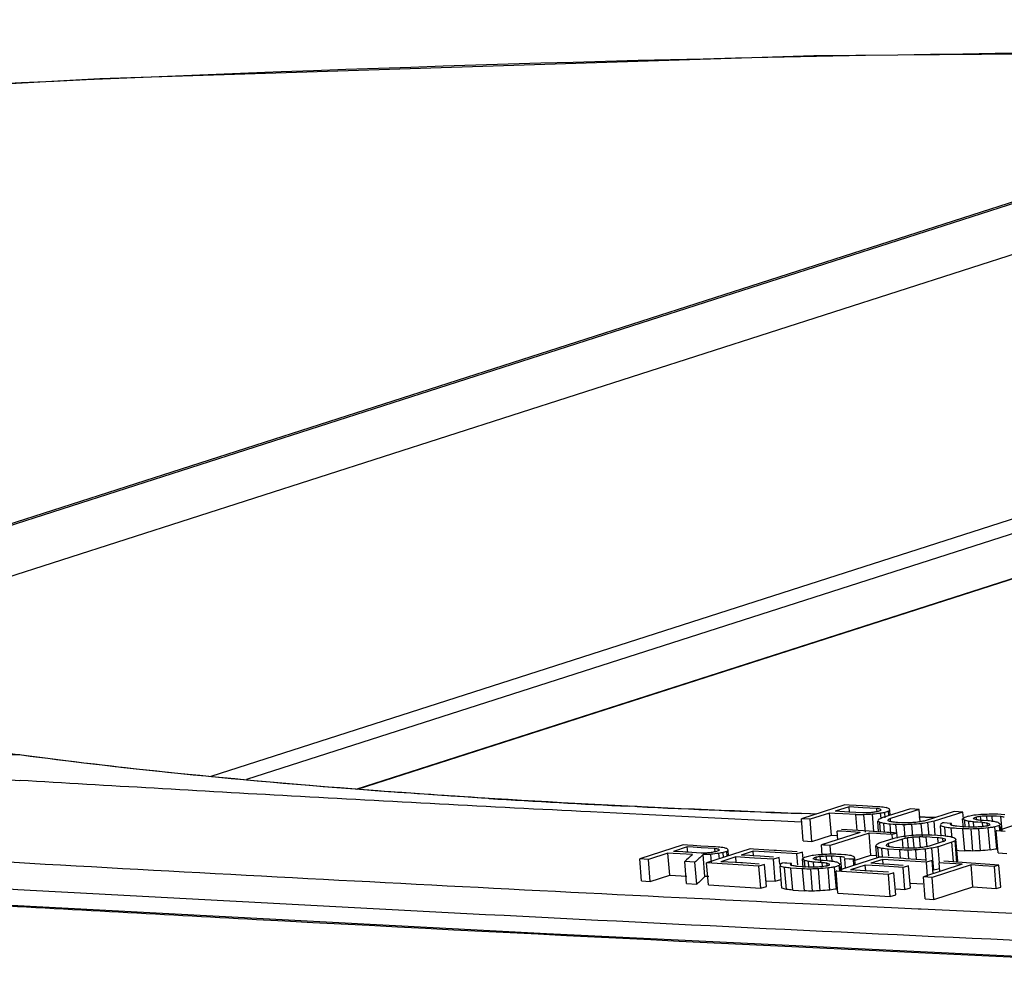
# Model space of a CAD drawing. Header units: inches. Extents: x 0 to 22, y 0 to 17.
# Tile 53 of 55: x 17.403 to 17.557, y 15.051 to 15.203. Entities that reach past the tile are written whole.
import ezdxf

# ---------------------------------------------------------------- set-up
doc = ezdxf.new("R2010")
doc.units = ezdxf.units.IN
doc.header["$LTSCALE"] = 1.21
doc.header["$MEASUREMENT"] = 0
doc.layers.get('0').update_dxf_attribs({"linetype": 'CONTINUOUS'})
doc.layers.add('COSMETIC', color=7, linetype='CONTINUOUS')

msp = doc.modelspace()

# ---------------------------------------------------------------- linework, layer by layer
at = {"color": 7, "linetype": 'Continuous'}
for p, q in [((17.64732, 15.20254), (17.28487, 15.0861)), ((17.64576, 15.2023), (17.28498, 15.0864)), ((17.33252, 15.09349), (17.67131, 15.20233)), ((17.6917, 15.16755), (17.43263, 15.08432)), ((17.69236, 15.16548), (17.43817, 15.08382)), ((17.45532, 15.08234), (17.70003, 15.16096)), ((17.45552, 15.08233), (17.70068, 15.16109)), ((17.53162, 15.07988), (17.52482, 15.0777)), ((17.53226, 15.07957), (17.53009, 15.07887)), ((17.53228, 15.07985), (17.53162, 15.07988)), ((17.53233, 15.07874), (17.53226, 15.07957)), ((17.53442, 15.07944), (17.53226, 15.07957)), ((17.5334, 15.07978), (17.53228, 15.07985)), ((17.53435, 15.07972), (17.5334, 15.07978)), ((17.53669, 15.07958), (17.53435, 15.07972)), ((17.53708, 15.07956), (17.53669, 15.07958)), ((17.52615, 15.07849), (17.52479, 15.07853)), ((17.52716, 15.07845), (17.52615, 15.07849)), ((17.52922, 15.07859), (17.52618, 15.07762)), ((17.52951, 15.07516), (17.52922, 15.07859)), ((17.53007, 15.07854), (17.52922, 15.07859)), ((17.53127, 15.07847), (17.53007, 15.07854)), ((17.53156, 15.07879), (17.53009, 15.07887)), ((17.53331, 15.07835), (17.53127, 15.07847)), ((17.53221, 15.07875), (17.53156, 15.07879)), ((17.53441, 15.07861), (17.53221, 15.07875)), ((17.53352, 15.07587), (17.53331, 15.07835)), ((17.53658, 15.07931), (17.53442, 15.07944)), ((17.53482, 15.07563), (17.53459, 15.07833)), ((17.53616, 15.07574), (17.53594, 15.07841)), ((17.53663, 15.07873), (17.53658, 15.07931)), ((17.53707, 15.07895), (17.53664, 15.07881)), ((17.53726, 15.07782), (17.5372, 15.07856)), ((17.54185, 15.07927), (17.53736, 15.07783)), ((17.53844, 15.07887), (17.53786, 15.07868)), ((17.53792, 15.07787), (17.53786, 15.07868)), ((17.53849, 15.07819), (17.53844, 15.07887)), ((17.53871, 15.07826), (17.53864, 15.07902)), ((17.54321, 15.07918), (17.53872, 15.07774)), ((17.54253, 15.07923), (17.54185, 15.07927)), ((17.54321, 15.07918), (17.54253, 15.07923)), ((17.54352, 15.07796), (17.54315, 15.07797)), ((17.54337, 15.07722), (17.54321, 15.07918)), ((17.54415, 15.07794), (17.54352, 15.07796)), ((17.54457, 15.07793), (17.54415, 15.07794)), ((17.54866, 15.07884), (17.54417, 15.0774)), ((17.54551, 15.07791), (17.54457, 15.07793)), ((17.55002, 15.07876), (17.54554, 15.07732)), ((17.54934, 15.0788), (17.54866, 15.07884)), ((17.55002, 15.07876), (17.54934, 15.0788)), ((17.55011, 15.07771), (17.55002, 15.07876)), ((17.55093, 15.07809), (17.55035, 15.0779)), ((17.55215, 15.07795), (17.55186, 15.07786)), ((17.55218, 15.07758), (17.55215, 15.07795)), ((17.55287, 15.0773), (17.55281, 15.07808)), ((17.55384, 15.07738), (17.55378, 15.07813)), ((17.55468, 15.07725), (17.55461, 15.07813)), ((17.55499, 15.07811), (17.55461, 15.07813)), ((17.55529, 15.07809), (17.55499, 15.07811)), ((17.55597, 15.07804), (17.55529, 15.07809)), ((17.55604, 15.07837), (17.55548, 15.07841)), ((17.56206, 15.07798), (17.55591, 15.076)), ((17.55615, 15.07587), (17.55597, 15.07804)), ((17.55661, 15.07834), (17.55604, 15.07837)), ((17.52511, 15.07426), (17.52482, 15.0777)), ((17.52618, 15.07762), (17.52482, 15.0777)), ((17.52647, 15.07418), (17.52618, 15.07762)), ((17.53688, 15.07566), (17.53674, 15.07737)), ((17.53719, 15.07564), (17.53707, 15.07712)), ((17.5378, 15.07561), (17.53769, 15.07697)), ((17.5388, 15.07541), (17.53868, 15.07686)), ((17.53913, 15.07683), (17.53868, 15.07686)), ((17.53875, 15.0774), (17.53872, 15.07774)), ((17.53959, 15.0768), (17.53913, 15.07683)), ((17.53985, 15.07712), (17.53955, 15.07714)), ((17.5397, 15.07548), (17.53959, 15.0768)), ((17.54045, 15.07708), (17.53985, 15.07712)), ((17.54103, 15.07477), (17.54087, 15.07678)), ((17.54221, 15.07501), (17.54206, 15.07681)), ((17.54371, 15.07501), (17.54355, 15.07694)), ((17.54475, 15.0751), (17.54459, 15.0771)), ((17.54571, 15.07518), (17.54554, 15.07732)), ((17.54666, 15.07499), (17.54653, 15.07658)), ((17.54714, 15.07705), (17.54692, 15.07706)), ((17.5476, 15.07702), (17.54714, 15.07705)), ((17.54828, 15.07697), (17.5476, 15.07702)), ((17.5483, 15.07673), (17.54828, 15.07697)), ((17.55, 15.07647), (17.54909, 15.07653)), ((17.55011, 15.07635), (17.55, 15.0777)), ((17.5509, 15.07642), (17.55, 15.07647)), ((17.55042, 15.07637), (17.55033, 15.07746)), ((17.55102, 15.07642), (17.55095, 15.07731)), ((17.55177, 15.07649), (17.55171, 15.0772)), ((17.55202, 15.07718), (17.55171, 15.0772)), ((17.55239, 15.07716), (17.55202, 15.07718)), ((17.55308, 15.07711), (17.55239, 15.07716)), ((17.55299, 15.07745), (17.55258, 15.07748)), ((17.55326, 15.07744), (17.55299, 15.07745)), ((17.55313, 15.0765), (17.55308, 15.07711)), ((17.55394, 15.07739), (17.55326, 15.07744)), ((17.55425, 15.0767), (17.55382, 15.07656)), ((17.55386, 15.07671), (17.55384, 15.07701)), ((17.55576, 15.07666), (17.55504, 15.07643)), ((17.55532, 15.07299), (17.55504, 15.07643)), ((17.55583, 15.07584), (17.55576, 15.07666)), ((17.55597, 15.07585), (17.55592, 15.0765)), ((17.52647, 15.07418), (17.52951, 15.07516)), ((17.53402, 15.07556), (17.52794, 15.07361)), ((17.53539, 15.07548), (17.52931, 15.07353)), ((17.52951, 15.07516), (17.53044, 15.0751)), ((17.5305, 15.07443), (17.53039, 15.07579)), ((17.53109, 15.07575), (17.53039, 15.07579)), ((17.53402, 15.07556), (17.53109, 15.07575)), ((17.53543, 15.07575), (17.53111, 15.07602)), ((17.53567, 15.07204), (17.53539, 15.07548)), ((17.53657, 15.07541), (17.53539, 15.07548)), ((17.53659, 15.07568), (17.53543, 15.07575)), ((17.5372, 15.07537), (17.53657, 15.07541)), ((17.5376, 15.07562), (17.53659, 15.07568)), ((17.53902, 15.07525), (17.5372, 15.07537)), ((17.53824, 15.07558), (17.5376, 15.07562)), ((17.5386, 15.07556), (17.53824, 15.07558)), ((17.53904, 15.07553), (17.5386, 15.07556)), ((17.53974, 15.07548), (17.53902, 15.07525)), ((17.53907, 15.07461), (17.53902, 15.07525)), ((17.5393, 15.07551), (17.53904, 15.07553)), ((17.53974, 15.07548), (17.5393, 15.07551)), ((17.53981, 15.07467), (17.53974, 15.07548)), ((17.54341, 15.07321), (17.54327, 15.07487)), ((17.54446, 15.07326), (17.54433, 15.07486)), ((17.54489, 15.07482), (17.54433, 15.07486)), ((17.5461, 15.07508), (17.5452, 15.07514)), ((17.54701, 15.07502), (17.5461, 15.07508)), ((17.54734, 15.07505), (17.54723, 15.07637)), ((17.54835, 15.07472), (17.54822, 15.07625)), ((17.54872, 15.07622), (17.54822, 15.07625)), ((17.54906, 15.0762), (17.54872, 15.07622)), ((17.55004, 15.07614), (17.54906, 15.0762)), ((17.55032, 15.0727), (17.55004, 15.07614)), ((17.5516, 15.07267), (17.55132, 15.07611)), ((17.5528, 15.0727), (17.55252, 15.07614)), ((17.55429, 15.07283), (17.554, 15.07627)), ((17.55452, 15.07635), (17.55431, 15.07632)), ((17.5554, 15.07584), (17.55526, 15.0758)), ((17.55555, 15.07236), (17.55526, 15.0758)), ((17.55663, 15.07571), (17.55526, 15.0758)), ((17.50637, 15.07361), (17.49957, 15.07143)), ((17.50703, 15.07358), (17.50637, 15.07361)), ((17.50792, 15.07352), (17.50703, 15.07358)), ((17.5091, 15.07345), (17.50792, 15.07352)), ((17.51143, 15.07332), (17.5091, 15.07345)), ((17.51182, 15.07329), (17.51143, 15.07332)), ((17.52511, 15.07426), (17.52579, 15.07422)), ((17.52579, 15.07422), (17.52647, 15.07418)), ((17.52808, 15.072), (17.52794, 15.07361)), ((17.52829, 15.07359), (17.52794, 15.07361)), ((17.52862, 15.07357), (17.52829, 15.07359)), ((17.52931, 15.07353), (17.52862, 15.07357)), ((17.52941, 15.07222), (17.52931, 15.07353)), ((17.5366, 15.07169), (17.53645, 15.07347)), ((17.53925, 15.07462), (17.53707, 15.07393)), ((17.54061, 15.07454), (17.53844, 15.07384)), ((17.53847, 15.0735), (17.53844, 15.07384)), ((17.54073, 15.07308), (17.54061, 15.07454)), ((17.54154, 15.07315), (17.54141, 15.07471)), ((17.54244, 15.07322), (17.5423, 15.07482)), ((17.54697, 15.07413), (17.5448, 15.07343)), ((17.54524, 15.0748), (17.54489, 15.07482)), ((17.54615, 15.07474), (17.54524, 15.0748)), ((17.5462, 15.07406), (17.54615, 15.07474)), ((17.54833, 15.07404), (17.54616, 15.07334)), ((17.54637, 15.07084), (17.54616, 15.07334)), ((17.54695, 15.07413), (17.54691, 15.07463)), ((17.54858, 15.07102), (17.54833, 15.07404)), ((17.54912, 15.07085), (17.54883, 15.07429)), ((17.54924, 15.07106), (17.54895, 15.0745)), ((17.50397, 15.07233), (17.50093, 15.07135)), ((17.50426, 15.06889), (17.50397, 15.07233)), ((17.50482, 15.07228), (17.50397, 15.07233)), ((17.5059, 15.07221), (17.50482, 15.07228)), ((17.50701, 15.0733), (17.50484, 15.0726)), ((17.50631, 15.07252), (17.50484, 15.0726)), ((17.50783, 15.0721), (17.5059, 15.07221)), ((17.5067, 15.07249), (17.50631, 15.07252)), ((17.507, 15.07248), (17.5067, 15.07249)), ((17.50915, 15.07235), (17.507, 15.07248)), ((17.50708, 15.07247), (17.50701, 15.0733)), ((17.5079, 15.07325), (17.50701, 15.0733)), ((17.50777, 15.07204), (17.50783, 15.0721)), ((17.50917, 15.07317), (17.5079, 15.07325)), ((17.51133, 15.07305), (17.50917, 15.07317)), ((17.50943, 15.07206), (17.50948, 15.07211)), ((17.50977, 15.06867), (17.50948, 15.07211)), ((17.51682, 15.07299), (17.51002, 15.07081)), ((17.51079, 15.07087), (17.51068, 15.07215)), ((17.51137, 15.07247), (17.51133, 15.07305)), ((17.51182, 15.07269), (17.51139, 15.07255)), ((17.51201, 15.07145), (17.51194, 15.07229)), ((17.51318, 15.0726), (17.5126, 15.07242)), ((17.51267, 15.07166), (17.5126, 15.07242)), ((17.51325, 15.07185), (17.51318, 15.0726)), ((17.51346, 15.07191), (17.51339, 15.07276)), ((17.51731, 15.07263), (17.51543, 15.07203)), ((17.51675, 15.07195), (17.51543, 15.07203)), ((17.51727, 15.07191), (17.51675, 15.07195)), ((17.51733, 15.07296), (17.51682, 15.07299)), ((17.51838, 15.07185), (17.51727, 15.07191)), ((17.51737, 15.07191), (17.51731, 15.07263)), ((17.52072, 15.07242), (17.51731, 15.07263)), ((17.52055, 15.07277), (17.51733, 15.07296)), ((17.52049, 15.07172), (17.51838, 15.07185)), ((17.52091, 15.07274), (17.52055, 15.07277)), ((17.52163, 15.07237), (17.52072, 15.07242)), ((17.52167, 15.0727), (17.52091, 15.07274)), ((17.52335, 15.07226), (17.52163, 15.07237)), ((17.52337, 15.07259), (17.52167, 15.0727)), ((17.52413, 15.07221), (17.52335, 15.07226)), ((17.52415, 15.07254), (17.52337, 15.07259)), ((17.525, 15.07249), (17.52413, 15.07221)), ((17.52427, 15.07046), (17.52413, 15.07221)), ((17.52508, 15.07145), (17.525, 15.07249)), ((17.5259, 15.07182), (17.52532, 15.07164)), ((17.52785, 15.07104), (17.52778, 15.07182)), ((17.52882, 15.07112), (17.52875, 15.07187)), ((17.52965, 15.07099), (17.52958, 15.07187)), ((17.52996, 15.07185), (17.52958, 15.07187)), ((17.53026, 15.07183), (17.52996, 15.07185)), ((17.53094, 15.07178), (17.53026, 15.07183)), ((17.53102, 15.07211), (17.53045, 15.07215)), ((17.53112, 15.06961), (17.53094, 15.07178)), ((17.53158, 15.07208), (17.53102, 15.07211)), ((17.53321, 15.07125), (17.53567, 15.07204)), ((17.53567, 15.07204), (17.53658, 15.07198)), ((17.53691, 15.07172), (17.53678, 15.07322)), ((17.53751, 15.07177), (17.5374, 15.07307)), ((17.53849, 15.07185), (17.53839, 15.07295)), ((17.53924, 15.0729), (17.53839, 15.07295)), ((17.54021, 15.07283), (17.53924, 15.0729)), ((17.54017, 15.07317), (17.53926, 15.07323)), ((17.54108, 15.07311), (17.54017, 15.07317)), ((17.54032, 15.07151), (17.54021, 15.07283)), ((17.54161, 15.07143), (17.54149, 15.07281)), ((17.54281, 15.07135), (17.54269, 15.07284)), ((17.54433, 15.07112), (17.54418, 15.07297)), ((17.5455, 15.06968), (17.54521, 15.07312)), ((17.5491, 15.07278), (17.54941, 15.07276)), ((17.54941, 15.07276), (17.55032, 15.0727)), ((17.55555, 15.07236), (17.55623, 15.07231)), ((17.55623, 15.07231), (17.55691, 15.07227)), ((17.49985, 15.06799), (17.49957, 15.07143)), ((17.50093, 15.07135), (17.49957, 15.07143)), ((17.50122, 15.06791), (17.50093, 15.07135)), ((17.50689, 15.06757), (17.50661, 15.07101)), ((17.5082, 15.07092), (17.50661, 15.07101)), ((17.50848, 15.06748), (17.5082, 15.07092)), ((17.5103, 15.06737), (17.51002, 15.07081)), ((17.5141, 15.07056), (17.51002, 15.07081)), ((17.51456, 15.07175), (17.51225, 15.071)), ((17.51451, 15.07087), (17.51225, 15.071)), ((17.51819, 15.07031), (17.5141, 15.07056)), ((17.51536, 15.07081), (17.51451, 15.07087)), ((17.51464, 15.07086), (17.51456, 15.07175)), ((17.51673, 15.07162), (17.51456, 15.07175)), ((17.51565, 15.0708), (17.51536, 15.07081)), ((17.51821, 15.07064), (17.51565, 15.0708)), ((17.51752, 15.07157), (17.51673, 15.07162)), ((17.52047, 15.07139), (17.51752, 15.07157)), ((17.51906, 15.07058), (17.51819, 15.07031)), ((17.51848, 15.06687), (17.51819, 15.07031)), ((17.51935, 15.06715), (17.51906, 15.07058)), ((17.52134, 15.07166), (17.52047, 15.07139)), ((17.52075, 15.06795), (17.52047, 15.07139)), ((17.52143, 15.07059), (17.52134, 15.07166)), ((17.52178, 15.06688), (17.5215, 15.07032)), ((17.52224, 15.07077), (17.52189, 15.0708)), ((17.52257, 15.07075), (17.52224, 15.07077)), ((17.52326, 15.07071), (17.52257, 15.07075)), ((17.52328, 15.07047), (17.52326, 15.07071)), ((17.52497, 15.07021), (17.52406, 15.07027)), ((17.52508, 15.07009), (17.52497, 15.07144)), ((17.52539, 15.07012), (17.5253, 15.07119)), ((17.52599, 15.07017), (17.52592, 15.07104)), ((17.52674, 15.07023), (17.52669, 15.07094)), ((17.52699, 15.07092), (17.52669, 15.07094)), ((17.52712, 15.07169), (17.52683, 15.0716)), ((17.52737, 15.0709), (17.52699, 15.07092)), ((17.52715, 15.07132), (17.52712, 15.07169)), ((17.52805, 15.07085), (17.52737, 15.0709)), ((17.52797, 15.07119), (17.52755, 15.07122)), ((17.52824, 15.07118), (17.52797, 15.07119)), ((17.5281, 15.07024), (17.52805, 15.07085)), ((17.52892, 15.07113), (17.52824, 15.07118)), ((17.52922, 15.07044), (17.52879, 15.0703)), ((17.52884, 15.07045), (17.52881, 15.07075)), ((17.53073, 15.0704), (17.53001, 15.07017)), ((17.5308, 15.06959), (17.53073, 15.0704)), ((17.53704, 15.07173), (17.53088, 15.06975)), ((17.53094, 15.0696), (17.53089, 15.07024)), ((17.5317, 15.07001), (17.53158, 15.07146)), ((17.53226, 15.07142), (17.53158, 15.07146)), ((17.53295, 15.07138), (17.53226, 15.07142)), ((17.53478, 15.07048), (17.53247, 15.06973)), ((17.53302, 15.07044), (17.53295, 15.07138)), ((17.53324, 15.07051), (17.53315, 15.07153)), ((17.53486, 15.06958), (17.53478, 15.07048)), ((17.53695, 15.07033), (17.53478, 15.07048)), ((17.53753, 15.07136), (17.53565, 15.07075)), ((17.53697, 15.07067), (17.53565, 15.07075)), ((17.53774, 15.07028), (17.53695, 15.07033)), ((17.53748, 15.07063), (17.53697, 15.07067)), ((17.53755, 15.07169), (17.53704, 15.07173)), ((17.5386, 15.07056), (17.53748, 15.07063)), ((17.53759, 15.07063), (17.53753, 15.07136)), ((17.54094, 15.07114), (17.53753, 15.07136)), ((17.54078, 15.07148), (17.53755, 15.07169)), ((17.54069, 15.07009), (17.53774, 15.07028)), ((17.54071, 15.07042), (17.5386, 15.07056)), ((17.54156, 15.07037), (17.54069, 15.07009)), ((17.54113, 15.07146), (17.54078, 15.07148)), ((17.54435, 15.07091), (17.54094, 15.07114)), ((17.54437, 15.07125), (17.54113, 15.07146)), ((17.54184, 15.06693), (17.54156, 15.07037)), ((17.54995, 15.07059), (17.54387, 15.06864)), ((17.54522, 15.07119), (17.54435, 15.07091)), ((17.54453, 15.06869), (17.54435, 15.07091)), ((17.54539, 15.06913), (17.54522, 15.07119)), ((17.55131, 15.0705), (17.54523, 15.06855)), ((17.54643, 15.06946), (17.54631, 15.07084)), ((17.54702, 15.07079), (17.54631, 15.07084)), ((17.54995, 15.07059), (17.54702, 15.07079)), ((17.55135, 15.07078), (17.54704, 15.07107)), ((17.5516, 15.06706), (17.55131, 15.0705)), ((17.55313, 15.07037), (17.55131, 15.0705)), ((17.55497, 15.07053), (17.55135, 15.07078)), ((17.55495, 15.07025), (17.55313, 15.07037)), ((17.55567, 15.07048), (17.55495, 15.07025)), ((17.55523, 15.06681), (17.55495, 15.07025)), ((17.55567, 15.07048), (17.55497, 15.07053)), ((17.55596, 15.06704), (17.55567, 15.07048)), ((17.50122, 15.06791), (17.50426, 15.06889)), ((17.50426, 15.06889), (17.50696, 15.06873)), ((17.52249, 15.06667), (17.5222, 15.07011)), ((17.52348, 15.06655), (17.52319, 15.06999)), ((17.52404, 15.06994), (17.52319, 15.06999)), ((17.52501, 15.06988), (17.52404, 15.06994)), ((17.52588, 15.07016), (17.52497, 15.07021)), ((17.52529, 15.06644), (17.52501, 15.06988)), ((17.52657, 15.06641), (17.52629, 15.06985)), ((17.52777, 15.06645), (17.52749, 15.06989)), ((17.52926, 15.06657), (17.52898, 15.07001)), ((17.52949, 15.07009), (17.52928, 15.07006)), ((17.53029, 15.06673), (17.53001, 15.07017)), ((17.53037, 15.06958), (17.53023, 15.06954)), ((17.53052, 15.0661), (17.53023, 15.06954)), ((17.53432, 15.06927), (17.53023, 15.06954)), ((17.53472, 15.06958), (17.53247, 15.06973)), ((17.53841, 15.069), (17.53432, 15.06927)), ((17.53557, 15.06953), (17.53472, 15.06958)), ((17.53587, 15.06951), (17.53557, 15.06953)), ((17.53844, 15.06934), (17.53587, 15.06951)), ((17.53928, 15.06928), (17.53841, 15.069)), ((17.5387, 15.06556), (17.53841, 15.069)), ((17.53957, 15.06584), (17.53928, 15.06928)), ((17.54098, 15.06665), (17.54069, 15.07009)), ((17.49985, 15.06799), (17.50122, 15.06791)), ((17.50689, 15.06757), (17.50848, 15.06748)), ((17.5103, 15.06737), (17.51848, 15.06687)), ((17.5194, 15.06803), (17.52075, 15.06795)), ((17.52075, 15.06795), (17.52162, 15.06822)), ((17.54189, 15.06765), (17.5438, 15.06753)), ((17.54415, 15.0652), (17.54387, 15.06864)), ((17.54523, 15.06855), (17.54387, 15.06864)), ((17.54552, 15.06511), (17.54523, 15.06855)), ((17.51848, 15.06687), (17.51935, 15.06715)), ((17.52348, 15.06655), (17.52439, 15.0665)), ((17.52439, 15.0665), (17.52529, 15.06644)), ((17.53052, 15.0661), (17.5387, 15.06556)), ((17.5387, 15.06556), (17.53957, 15.06584)), ((17.53963, 15.06674), (17.54098, 15.06665)), ((17.54098, 15.06665), (17.54184, 15.06693)), ((17.54552, 15.06511), (17.5516, 15.06706)), ((17.5516, 15.06706), (17.55523, 15.06681)), ((17.55523, 15.06681), (17.55596, 15.06704)), ((17.53889, 15.0638), (17.52987, 15.06423)), ((17.54415, 15.0652), (17.54552, 15.06511)), ((17.54306, 15.0636), (17.53889, 15.0638)), ((17.54351, 15.06358), (17.54306, 15.0636)), ((17.56854, 15.06241), (17.54351, 15.06358))]:
    msp.add_line(p, q, dxfattribs=at)
for points in [[(17.63156, 15.19774), (17.52678, 15.19687), (17.41528, 15.1933), (17.30681, 15.18725)], [(17.66821, 15.05138), (17.57591, 15.05536), (17.48501, 15.05973), (17.39946, 15.06428)]]:
    msp.add_lwpolyline(points, dxfattribs=at)
for centre, radius, start, end in [((17.61872, 10.56544), 4.63224, 89.8458, 93.86086), ((17.2673, 10.38355), 4.70605, 88.34698, 88.70123), ((18.28875, 30.86222), 15.8162, 266.689329, 267.249816), ((18.31073, 31.37749), 16.33608, 266.78206, 267.438667), ((18.23713, 30.04184), 15.00106, 266.777216, 266.952998), ((18.40882, 33.32955), 18.29325, 266.963379, 267.404716)]:
    msp.add_arc(centre, radius, start, end, dxfattribs=at)
for centre, major_axis, ratio, start_param, end_param in [((17.87135, 8.72005), (-1.58543, 6.2807), 0.720646, 6.01581, 6.016017), ((17.81071, 8.70057), (-3.43093, 5.51621), 0.933552, 5.740113, 5.74032), ((17.79258, 8.69475), (6.32365, -2.17693), 0.949037, 8.20845, 8.208575), ((17.73212, 8.67533), (8.07257, 0.93136), 0.787272, 7.787605, 7.787771), ((17.69741, 8.66418), (8.92672, 1.35798), 0.707829, 7.764697, 7.76478), ((17.64842, 8.64844), (10.08022, 1.7952), 0.623277, 7.754401, 7.754526), ((17.41132, 8.57227), (15.90197, 3.64844), 0.388808, 7.757162, 7.757204), ((17.88963, 8.72592), (-1.43684, 6.32469), 0.64628, 6.026609, 6.026733), ((18.27088, 8.8484), (2.98014, 7.03776), 0.579675, 0.776622, 0.776663), ((17.9848, 8.7565), (-0.95692, 6.48255), 0.277719, 6.015934, 6.016017), ((17.40857, 8.57139), (15.90197, 3.64844), 0.388808, 7.756914, 7.756955), ((17.94994, 8.7453), (-1.12255, 6.42531), 0.414813, 6.027296, 6.027462), ((18.27349, 8.84924), (2.98014, 7.03776), 0.579675, 0.77687, 0.776912), ((18.03363, 8.77219), (-0.71224, 6.56695), 0.09842, -0.293185, -0.293146), ((18.03363, 8.77219), (-0.71224, 6.56695), 0.09842, -0.29327, -0.293208), ((17.23325, 8.51507), (19.40241, 4.73404), 0.316865, 7.760456, 7.760497), ((17.68974, 8.66171), (8.92672, 1.35798), 0.707829, 7.761921, 7.762087), ((17.38252, 8.56302), (15.90201, 3.64845), 0.388807, 7.754345, 7.754387), ((17.73959, 8.67773), (7.79178, 0.73697), 0.817547, 7.800587, 7.800711), ((17.76611, 8.68624), (7.23313, 0.10087), 0.884099, 7.870921, 7.871087), ((17.79074, 8.69416), (6.32365, -2.17693), 0.949037, 8.20526, 8.205385), ((17.80444, 8.69856), (4.48583, -4.74571), 0.950661, 8.681381, 8.681547), ((17.89363, 8.72721), (-1.43684, 6.32469), 0.64628, 6.023046, 6.02317), ((17.98277, 8.75585), (-0.95692, 6.48255), 0.277719, 6.015023, 6.015188), ((18.12842, 8.80264), (0.02695, 6.78545), 0.238195, 0.391327, 0.391363), ((18.5645, 8.94272), (11.65142, 6.88068), 0.434978, 1.404846, 1.404888), ((17.90966, 8.73236), (-1.29644, 6.36802), 0.553394, 6.029891, 6.030056), ((17.86561, 8.71821), (-1.58543, 6.2807), 0.720646, 6.014484, 6.014692), ((18.42275, 8.89719), (7.72994, 6.59061), 0.549982, 1.236053, 1.236094), ((18.05719, 8.77975), (-0.56823, 6.61459), 0.010864, 5.971423, 5.971506), ((17.93509, 8.74053), (-1.17817, 6.40656), 0.460872, 6.028506, 6.028631), ((17.87386, 8.72086), (-1.52399, 6.29877), 0.69277, 6.019572, 6.019737), ((17.80649, 8.69922), (-3.43093, 5.51621), 0.933552, 5.738415, 5.738622), ((17.79995, 8.69712), (4.48582, -4.74572), 0.950661, 8.682874, 8.68304), ((17.76184, 8.68487), (7.23314, 0.10088), 0.884098, 7.872039, 7.872204), ((17.738, 8.67721), (7.79178, 0.73697), 0.817547, 7.80183, 7.801954), ((17.68713, 8.66087), (8.92672, 1.35798), 0.707829, 7.762709, 7.762874), ((17.61373, 8.63729), (10.65994, 1.99341), 0.58802, 7.751022, 7.751105), ((17.2402, 8.5173), (19.40241, 4.73404), 0.316865, 7.761202, 7.761243), ((17.53714, 8.61269), (12.40435, 2.55806), 0.50247, 7.750132, 7.750215), ((17.0863, 8.46786), (22.90315, 5.8245), 0.267295, 7.766104, 7.766145), ((18.09029, 8.79039), (-0.40217, 6.66671), 0.074798, 0.334946, 0.335008), ((17.92798, 8.73825), (-1.22395, 6.39142), 0.497824, 6.027884, 6.028091), ((18.09029, 8.79039), (-0.40217, 6.66671), 0.074798, 0.334884, 0.334913), ((18.44432, 8.90412), (7.72994, 6.59061), 0.549982, 1.237627, 1.237668), ((18.29534, 8.85626), (2.9801, 7.03776), 0.579674, 0.77931, 0.779351), ((17.99015, 8.75822), (-0.95692, 6.48255), 0.277719, 6.013075, 6.0132), ((17.87538, 8.72135), (-1.52399, 6.29877), 0.69277, 6.017832, 6.017997), ((18.44881, 8.90556), (7.72994, 6.59061), 0.549982, 1.237751, 1.237793), ((17.99232, 8.75892), (-0.95692, 6.48255), 0.277719, 6.013158, 6.013324), ((17.91595, 8.73438), (-1.29644, 6.36802), 0.553395, 6.028026, 6.028192), ((17.79828, 8.69658), (4.48583, -4.74571), 0.950661, 8.680967, 8.681133), ((17.87762, 8.72207), (-1.52399, 6.29877), 0.69277, 6.017749, 6.017914), ((18.29954, 8.85761), (2.98018, 7.03776), 0.579677, 0.779444, 0.779485), ((17.94247, 8.7429), (-1.17817, 6.40656), 0.460873, 6.026642, 6.026766), ((17.73356, 8.67579), (7.79178, 0.73697), 0.817547, 7.799924, 7.800048), ((17.89132, 8.72647), (-1.43684, 6.32469), 0.64628, 6.023419, 6.023543), ((17.60374, 8.63409), (10.65992, 1.99341), 0.588021, 7.749117, 7.7492), ((17.87784, 8.72214), (-1.52399, 6.29877), 0.69277, 6.017334, 6.0175), ((17.94257, 8.74293), (-1.17817, 6.40656), 0.460873, 6.025979, 6.026104), ((17.87097, 8.71993), (-1.58543, 6.2807), 0.720646, 6.012206, 6.012413), ((18.07238, 8.78463), (-0.56823, 6.61459), 0.010866, 5.96869, 5.968772), ((17.52382, 8.60841), (12.40433, 2.55805), 0.502471, 1.465041, 1.465083), ((17.91762, 8.73492), (-1.29644, 6.36802), 0.553394, 6.027239, 6.027405), ((17.99565, 8.75998), (-0.95692, 6.48255), 0.277719, 6.01204, 6.012205), ((18.1523, 8.81031), (0.02694, 6.78545), 0.238194, 0.394558, 0.394641), ((17.52776, 8.60968), (12.40434, 2.55805), 0.50247, 7.749649, 7.749732), ((17.67972, 8.6585), (8.92672, 1.35798), 0.707829, 7.761977, 7.762142), ((17.72951, 8.67449), (7.79178, 0.73697), 0.817547, 7.800642, 7.800766), ((17.756, 8.683), (7.23313, 0.10087), 0.884098, 7.870976, 7.871141), ((17.79338, 8.695), (4.48583, -4.74571), 0.950661, 8.681395, 8.681561), ((17.80194, 8.69776), (-3.43093, 5.51621), 0.933552, 5.736978, 5.737185), ((17.86371, 8.7176), (-1.58543, 6.2807), 0.720646, 6.012137, 6.012344), ((17.86683, 8.7186), (-1.58543, 6.2807), 0.720646, 6.012745, 6.012952), ((17.91043, 8.73261), (-1.29644, 6.36802), 0.553394, 6.02717, 6.027336), ((17.80515, 8.69879), (-3.43093, 5.51621), 0.933552, 5.736509, 5.736716), ((17.75851, 8.6838), (7.23314, 0.10088), 0.884098, 7.870133, 7.870298), ((17.68047, 8.65874), (8.92672, 1.35798), 0.707829, 7.760803, 7.760968), ((17.52382, 8.60841), (12.40433, 2.55805), 0.502471, 1.465099, 1.465124), ((18.13085, 8.80342), (0.02695, 6.78545), 0.238195, 0.393136, 0.393219), ((17.97889, 8.7546), (-0.95692, 6.48255), 0.277718, 6.013214, 6.013379), ((18.58589, 8.9496), (11.65137, 6.88067), 0.43498, 1.406654, 1.406695), ((18.43783, 8.90203), (7.73004, 6.59061), 0.549979, 1.237868, 1.237909), ((18.05646, 8.77952), (-0.56824, 6.61459), 0.010867, 5.969615, 5.969698), ((17.9291, 8.7386), (-1.17817, 6.40656), 0.460872, 6.026697, 6.026822), ((17.86523, 8.71809), (-1.52399, 6.29877), 0.69277, 6.017762, 6.017928), ((17.07272, 8.4635), (22.90316, 5.8245), 0.267295, 7.765745, 7.765786), ((17.22078, 8.51106), (19.40249, 4.73406), 0.316864, 7.760345, 7.760387), ((17.60215, 8.63357), (10.65993, 1.99341), 0.58802, 7.750042, 7.750125), ((17.2024, 8.50516), (19.40249, 4.73406), 0.316864, 7.759227, 7.759268), ((17.0416, 8.4535), (22.90325, 5.82453), 0.267294, 7.764129, 7.764171), ((17.87059, 8.71981), (-1.52399, 6.29877), 0.69277, 6.017265, 6.017431), ((17.93542, 8.74064), (-1.17817, 6.40656), 0.460873, 6.02591, 6.026034), ((18.45622, 8.90794), (7.73004, 6.59061), 0.549979, 1.238987, 1.239028), ((18.06544, 8.7824), (-0.56823, 6.61459), 0.010866, 5.96862, 5.968703), ((18.61701, 8.95959), (11.65148, 6.88069), 0.434977, 1.408273, 1.408314), ((17.98858, 8.75771), (-0.95692, 6.48255), 0.277719, 6.011971, 6.012136), ((18.14547, 8.80811), (0.02694, 6.78545), 0.238194, 0.394627, 0.39471), ((18.18346, 8.82032), (1.4739, 7.01906), 0.491352, 0.585017, 0.585331), ((18.17632, 8.81802), (1.25284, 6.9987), 0.468537, 0.556091, 0.556447), ((17.7732, 8.68852), (6.32365, -2.17693), 0.949037, 8.209334, 8.209458), ((17.74912, 8.68079), (7.23314, 0.10087), 0.884098, 7.874621, 7.874787), ((17.68009, 8.65861), (8.92672, 1.35798), 0.707829, 7.765581, 7.765664), ((17.63213, 8.64321), (10.08022, 1.7952), 0.623277, 7.755285, 7.755409), ((17.40017, 8.56869), (15.90197, 3.64844), 0.388808, 7.758046, 7.758087), ((17.86819, 8.71904), (-1.43684, 6.32469), 0.64628, 6.027492, 6.027617), ((17.85032, 8.7133), (-1.58543, 6.2807), 0.720646, 6.016694, 6.016901), ((18.24121, 8.83887), (2.98014, 7.03776), 0.579675, 0.775738, 0.77578), ((17.9613, 8.74895), (-0.95692, 6.48255), 0.277719, 6.016818, 6.016901), ((17.39742, 8.56781), (15.90197, 3.64844), 0.388808, 7.757797, 7.757839), ((17.92722, 8.738), (-1.12255, 6.42531), 0.414813, 6.02818, 6.028346), ((18.24382, 8.83971), (2.98014, 7.03776), 0.579675, 0.775987, 0.776028), ((18.00911, 8.76431), (-0.71224, 6.56695), 0.09842, -0.2923, -0.292262), ((18.00911, 8.76431), (-0.71224, 6.56695), 0.09842, -0.292386, -0.292324), ((17.22462, 8.51229), (19.40241, 4.73404), 0.316865, 7.761298, 7.76134), ((17.67227, 8.6561), (8.92672, 1.35798), 0.707829, 7.762764, 7.76293), ((17.37094, 8.5593), (15.90201, 3.64845), 0.388807, 7.755188, 7.755229), ((17.72114, 8.6718), (7.79178, 0.73697), 0.817547, 7.801429, 7.801554), ((17.74717, 8.68016), (7.23314, 0.10088), 0.884098, 7.871762, 7.871928), ((17.77132, 8.68792), (6.32365, -2.17693), 0.949037, 8.206103, 8.206227), ((17.78476, 8.69224), (4.48583, -4.74571), 0.950661, 8.682224, 8.682389), ((17.87224, 8.72034), (-1.43684, 6.32469), 0.64628, 6.023888, 6.024012), ((17.85284, 8.71411), (-1.58543, 6.2807), 0.720646, 6.01309, 6.013297), ((17.93666, 8.74103), (-1.12255, 6.42531), 0.414813, 6.024576, 6.024742), ((17.90261, 8.7301), (-1.29644, 6.36802), 0.553394, 6.028081, 6.028247), ((17.85667, 8.71534), (-1.58543, 6.2807), 0.720646, 6.012675, 6.012883), ((17.7949, 8.6955), (-3.43093, 5.51621), 0.933552, 5.73644, 5.736647), ((17.78802, 8.69328), (4.48583, -4.74571), 0.950661, 8.680898, 8.681064), ((17.74818, 8.68049), (7.23313, 0.10087), 0.884098, 7.870064, 7.87023), ((17.72319, 8.67246), (7.79178, 0.73697), 0.817547, 7.799855, 7.799979), ((17.67003, 8.65538), (8.92672, 1.35798), 0.707829, 7.760734, 7.760899), ((17.59318, 8.63069), (10.65992, 1.99341), 0.588021, 7.749048, 7.749131), ((17.51314, 8.60498), (12.40433, 2.55805), 0.502471, 7.748157, 7.74824), ((17.80515, 8.69879), (-3.42908, 5.51324), 0.933552, -0.5467, -0.546493), ((17.75851, 8.6838), (7.22924, 0.10082), 0.884098, 1.586923, 1.587089), ((17.68047, 8.65874), (8.92191, 1.35725), 0.707829, 1.477593, 1.477759), ((17.52382, 8.60841), (12.39764, 2.55667), 0.502471, 1.465017, 1.4651), ((18.06498, 8.78226), (-0.40217, 6.66671), 0.074798, 0.334042, 0.334166), ((17.90581, 8.73112), (-1.22395, 6.39142), 0.497823, 6.028727, 6.028934), ((18.41214, 8.89378), (7.72994, 6.59061), 0.549982, 1.236785, 1.236826), ((18.26611, 8.84687), (2.98018, 7.03776), 0.579677, 0.778477, 0.778518), ((17.9668, 8.75072), (-0.95692, 6.48255), 0.277719, 6.013918, 6.014042), ((17.85424, 8.71456), (-1.52399, 6.29877), 0.69277, 6.018674, 6.01884), ((18.41663, 8.89522), (7.72994, 6.59061), 0.549982, 1.236909, 1.23695), ((17.96897, 8.75141), (-0.95692, 6.48255), 0.277719, 6.014001, 6.014166), ((17.89407, 8.72735), (-1.29644, 6.36802), 0.553394, 6.028869, 6.029034), ((17.85648, 8.71528), (-1.52399, 6.29877), 0.69277, 6.018591, 6.018757), ((18.27031, 8.84822), (2.98018, 7.03776), 0.579677, 0.778601, 0.778643), ((17.9201, 8.73571), (-1.17817, 6.40656), 0.460873, 6.027485, 6.027609), ((17.86993, 8.7196), (-1.43684, 6.32469), 0.64628, 6.024261, 6.024385), ((17.58775, 8.62895), (10.65995, 1.99342), 0.588019, 7.749959, 7.750042), ((17.8567, 8.71535), (-1.52399, 6.29877), 0.69277, 6.018177, 6.018342), ((17.9202, 8.73575), (-1.17817, 6.40656), 0.460873, 6.026822, 6.026946), ((17.84997, 8.71319), (-1.58543, 6.2807), 0.720646, 6.013048, 6.013255), ((18.04756, 8.77666), (-0.56823, 6.61459), 0.010862, 5.969531, 5.969614), ((17.89574, 8.72789), (-1.29644, 6.36802), 0.553394, 6.028081, 6.028247), ((17.9723, 8.75248), (-0.95692, 6.48255), 0.27772, 6.012882, 6.013048), ((18.12601, 8.80186), (0.02696, 6.78545), 0.2382, 0.393718, 0.393801), ((17.97375, 8.75295), (-0.95692, 6.48255), 0.27772, -0.26993, -0.269889), ((18.1263, 8.80195), (0.02696, 6.78545), 0.238199, 0.393387, 0.393428), ((18.28159, 8.85184), (2.98018, 7.03776), 0.579677, 0.779596, 0.779637), ((18.0259, 8.7697), (-0.71224, 6.56695), 0.09842, 5.987195, 5.987319), ((18.14547, 8.80811), (0.02693, 6.78179), 0.238194, 0.394651, 0.394693), ((17.84583, 8.71186), (-1.58543, 6.2807), 0.720646, 6.013587, 6.013794), ((17.78534, 8.69242), (-3.43093, 5.51621), 0.933552, 5.737352, 5.737559), ((17.77861, 8.69026), (4.48581, -4.74573), 0.950661, 8.681813, 8.681979), ((17.73957, 8.67772), (7.23314, 0.10088), 0.884098, 7.870975, 7.871141), ((17.71511, 8.66986), (7.79178, 0.73697), 0.817547, 7.800766, 7.800891), ((17.66301, 8.65313), (8.92671, 1.35798), 0.70783, 7.761645, 7.761811), ((17.5093, 8.60375), (12.40437, 2.55806), 0.502469, 1.465942, 1.465967), ((17.5093, 8.60375), (12.40437, 2.55806), 0.502469, 1.465884, 1.465925), ((17.0416, 8.4535), (22.89091, 5.82139), 0.267294, 1.48092, 1.480961), ((18.17632, 8.81802), (1.25217, 6.99493), 0.468537, 6.839281, 6.839654), ((17.74912, 8.68079), (7.22924, 0.10082), 0.884098, 1.591497, 1.59158), ((17.90581, 8.73112), (-1.22329, 6.38797), 0.497823, -0.254482, -0.254275), ((17.84583, 8.71186), (-1.58457, 6.27732), 0.720646, -0.269622, -0.269414), ((17.78534, 8.69242), (-3.42908, 5.51324), 0.933552, -0.545857, -0.54565), ((17.73957, 8.67772), (7.22924, 0.10082), 0.884098, 1.587766, 1.587932), ((17.66301, 8.65313), (8.9219, 1.35724), 0.70783, 1.478436, 1.478602), ((17.5093, 8.60375), (12.39768, 2.55669), 0.502469, 1.46586, 1.465943)]:
    msp.add_ellipse(centre, major_axis=major_axis, ratio=ratio, start_param=start_param, end_param=end_param, dxfattribs=at)
msp.add_open_spline([(17.52479, 15.07853), (17.5026, 15.07932), (17.47066, 15.08093), (17.4301, 15.0844), (17.41171, 15.08648), (17.40305, 15.08763)], degree=3, knots=[0, 0, 0, 0, 0.545431, 0.785467, 1, 1, 1, 1], dxfattribs=at)
at = {"layer": 'COSMETIC', "color": 40, "linetype": 'Continuous'}
for p, q in [((17.40305, 15.08763), (17.40276, 15.08767)), ((17.47606, 15.08088), (17.47538, 15.08092)), ((17.49917, 15.0796), (17.49794, 15.07966)), ((17.52623, 15.07848), (17.52484, 15.07853)), ((17.52715, 15.07845), (17.52623, 15.07848)), ((17.54418, 15.07793), (17.54354, 15.07795)), ((17.5457, 15.07789), (17.54418, 15.07793))]:
    msp.add_line(p, q, dxfattribs=at)
for centre, radius, start, end in [((17.85877, 22.65711), 7.58713, 266.295355, 266.554613), ((17.58232, 16.79731), 1.71972, 266.45749, 267.18756), ((17.5938, 17.03748), 1.96016, 267.23293, 267.98393)]:
    msp.add_arc(centre, radius, start, end, dxfattribs=at)
for points, knots in [([(17.40276, 15.08767), (17.40094, 15.08792), (17.39022, 15.0894), (17.38061, 15.09102), (17.37337, 15.09247)], [0, 0, 0, 0, 0.166667, 1, 1, 1, 1]), ([(17.47538, 15.08092), (17.46969, 15.08128), (17.45231, 15.08246), (17.42761, 15.08463), (17.41024, 15.08667), (17.40305, 15.08763)], [0, 0, 0, 0, 0.208448, 0.650786, 1, 1, 1, 1]), ([(17.52478, 15.07716), (17.51368, 15.07769), (17.48661, 15.07902), (17.44565, 15.08119), (17.41661, 15.08287), (17.40281, 15.0837)], [0, 0, 0, 0, 0.259122, 0.639359, 1, 1, 1, 1])]:
    msp.add_open_spline(points, degree=3, knots=knots, dxfattribs=at)

doc.saveas('drawing.dxf')
